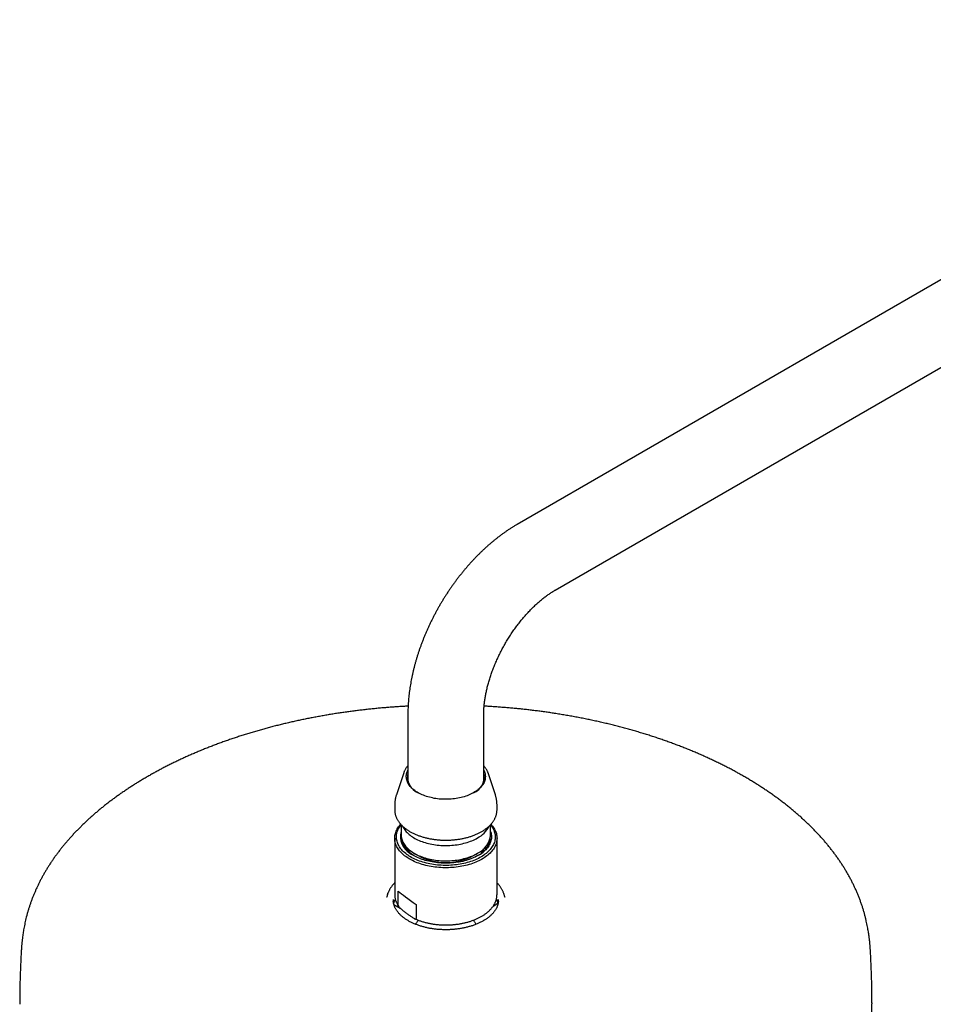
# Model space of a CAD drawing. Header units: millimetres. Extents: x 8 to 1577, y 12 to 2534.
# Tile 29 of 60: x 1059 to 1274, y 983 to 1214. Entities that reach past the tile are written whole.
import ezdxf

# ---------------------------------------------------------------- set-up
doc = ezdxf.new("R2010")
doc.units = ezdxf.units.MM

msp = doc.modelspace()

# ---------------------------------------------------------------- linework, layer by layer
at = {"color": 7, "linetype": 'Continuous', "lineweight": 30}
for p, q in [((1381.17, 1213.97), (1176.11, 1095.59)), ((1185.01, 1080.17), (1390.07, 1198.55)), ((1150.45, 1051.14), (1150.45, 1035.25)), ((1168.25, 1035.25), (1168.25, 1051.14)), ((1149.45, 1037.3), (1147.73, 1032.16)), ((1149.45, 1037.3), (1149.46, 1037.32)), ((1169.24, 1037.31), (1169.24, 1037.3)), ((1170.96, 1032.16), (1169.24, 1037.3)), ((1147.35, 1029.81), (1147.35, 1028.6)), ((1171.35, 1028.6), (1171.35, 1029.81)), ((1148.87, 1025.13), (1148.87, 1022.71)), ((1169.82, 1022.71), (1169.82, 1025.13)), ((1147.35, 1021.96), (1147.35, 1008.76)), ((1171.35, 1008.76), (1171.35, 1021.96)), ((1150.03, 1019.94), (1150.03, 1019.32)), ((1150.8, 1018.6), (1150.86, 1018.68)), ((1167.81, 1018.63), (1167.85, 1018.57)), ((1168.66, 1019.76), (1168.65, 1019.94)), ((1151.94, 1018.43), (1152.98, 1017.83)), ((1165.71, 1017.83), (1166.76, 1018.43)), ((1148.16, 1006.25), (1148.16, 1009.56)), ((1145.74, 1008.98), (1145.49, 1008.2)), ((1147.35, 1008.76), (1147.35, 1008.75)), ((1171.35, 1008.76), (1171.35, 1008.77)), ((1172.94, 1009), (1172.95, 1008.98)), ((1173.21, 1008.2), (1172.95, 1008.98)), ((1147.14, 1006.44), (1148.62, 1005.59)), ((1152.37, 1006.44), (1152.37, 1003.12)), ((1170.47, 1006.06), (1171.57, 1006.7))]:
    msp.add_line(p, q, dxfattribs=at)
at = {"color": 7, "linetype": 'Continuous', "lineweight": 30, "flags": 128}
for points in [[(1165.9, 1032.66), (1165.61, 1032.5), (1165.31, 1032.34), (1165, 1032.2), (1164.68, 1032.06), (1164.34, 1031.93), (1164, 1031.81), (1163.65, 1031.7), (1163.29, 1031.59), (1162.92, 1031.5), (1162.54, 1031.42), (1162.16, 1031.34), (1161.78, 1031.27), (1161.39, 1031.22), (1161, 1031.17), (1160.6, 1031.14), (1160.2, 1031.11), (1159.8, 1031.09), (1159.4, 1031.09), (1158.99, 1031.09), (1158.59, 1031.11), (1158.19, 1031.13), (1157.8, 1031.16), (1157.4, 1031.21), (1157.01, 1031.26), (1156.62, 1031.32), (1156.24, 1031.4), (1155.87, 1031.48), (1155.5, 1031.57), (1155.14, 1031.67), (1154.78, 1031.78), (1154.44, 1031.9), (1154.1, 1032.03), (1153.77, 1032.16), (1153.46, 1032.31), (1153.15, 1032.46), (1152.86, 1032.61), (1152.58, 1032.78), (1152.31, 1032.95), (1152.05, 1033.13), (1151.81, 1033.32), (1151.59, 1033.51), (1151.37, 1033.71), (1151.18, 1033.91), (1150.99, 1034.11), (1150.83, 1034.33), (1150.68, 1034.54), (1150.54, 1034.76), (1150.42, 1034.98), (1150.32, 1035.21), (1150.24, 1035.43), (1150.17, 1035.66), (1150.12, 1035.89), (1150.09, 1036.12), (1150.07, 1036.35), (1150.07, 1036.59), (1150.09, 1036.82), (1150.13, 1037.05), (1150.19, 1037.28), (1150.26, 1037.51), (1150.35, 1037.73), (1150.45, 1037.95)], [(1168.25, 1037.95), (1168.32, 1037.79), (1168.42, 1037.56), (1168.49, 1037.34), (1168.55, 1037.11), (1168.59, 1036.88), (1168.61, 1036.64), (1168.62, 1036.41), (1168.61, 1036.18), (1168.58, 1035.95), (1168.54, 1035.72), (1168.47, 1035.49), (1168.39, 1035.26), (1168.3, 1035.04), (1168.18, 1034.81), (1168.05, 1034.6), (1167.91, 1034.38), (1167.74, 1034.17), (1167.56, 1033.96), (1167.37, 1033.76), (1167.16, 1033.56), (1166.94, 1033.37), (1166.7, 1033.18), (1166.45, 1033), (1166.18, 1032.82), (1165.9, 1032.66)], [(1147.35, 1028.6), (1147.35, 1028.5), (1147.35, 1028.4)], [(1171.34, 1028.4), (1171.35, 1028.57), (1171.35, 1028.6)], [(1166.71, 1016.49), (1166.35, 1016.33), (1165.97, 1016.18), (1165.59, 1016.04), (1165.19, 1015.91), (1164.79, 1015.78), (1164.38, 1015.67), (1163.96, 1015.56), (1163.53, 1015.46), (1163.1, 1015.38), (1162.67, 1015.3), (1162.23, 1015.23), (1161.78, 1015.17), (1161.33, 1015.12), (1160.88, 1015.08), (1160.42, 1015.06), (1159.97, 1015.04), (1159.51, 1015.03), (1159.05, 1015.03), (1158.6, 1015.04), (1158.14, 1015.06), (1157.69, 1015.09), (1157.24, 1015.14), (1156.79, 1015.19), (1156.35, 1015.25), (1155.91, 1015.32), (1155.47, 1015.4), (1155.04, 1015.49), (1154.62, 1015.59), (1154.2, 1015.7), (1153.79, 1015.81), (1153.39, 1015.94), (1153, 1016.08), (1152.62, 1016.22), (1152.24, 1016.37), (1151.88, 1016.53), (1151.53, 1016.7), (1151.19, 1016.88), (1150.86, 1017.06), (1150.54, 1017.25), (1150.24, 1017.45), (1149.95, 1017.65), (1149.67, 1017.86), (1149.41, 1018.07), (1149.16, 1018.3), (1148.92, 1018.52), (1148.7, 1018.75), (1148.5, 1018.99), (1148.31, 1019.23), (1148.14, 1019.48), (1147.99, 1019.72), (1147.85, 1019.98), (1147.72, 1020.23), (1147.62, 1020.49), (1147.53, 1020.74), (1147.46, 1021.01), (1147.41, 1021.27), (1147.37, 1021.53), (1147.35, 1021.79), (1147.35, 1022.06), (1147.36, 1022.32), (1147.4, 1022.58), (1147.45, 1022.85), (1147.51, 1023.11), (1147.6, 1023.37), (1147.7, 1023.62), (1147.82, 1023.88), (1147.95, 1024.13), (1148.11, 1024.38), (1148.27, 1024.62), (1148.46, 1024.87), (1148.66, 1025.1), (1148.77, 1025.23)], [(1169.84, 1025.14), (1169.9, 1025.06), (1170.08, 1024.83), (1170.24, 1024.58), (1170.39, 1024.34), (1170.52, 1024.09), (1170.63, 1023.84), (1170.72, 1023.58), (1170.8, 1023.33), (1170.87, 1023.07), (1170.91, 1022.81), (1170.94, 1022.55), (1170.95, 1022.29), (1170.94, 1022.03), (1170.91, 1021.77), (1170.87, 1021.52), (1170.81, 1021.26), (1170.73, 1021), (1170.64, 1020.75), (1170.53, 1020.5), (1170.4, 1020.25), (1170.25, 1020), (1170.09, 1019.76), (1169.92, 1019.52), (1169.72, 1019.29), (1169.51, 1019.06), (1169.29, 1018.83), (1169.05, 1018.61), (1168.8, 1018.4), (1168.53, 1018.19), (1168.25, 1017.99), (1167.95, 1017.79), (1167.64, 1017.6), (1167.32, 1017.42), (1166.99, 1017.24), (1166.65, 1017.08), (1166.29, 1016.92), (1165.92, 1016.77), (1165.55, 1016.62), (1165.16, 1016.49), (1164.77, 1016.36), (1164.37, 1016.25), (1163.96, 1016.14), (1163.54, 1016.04), (1163.12, 1015.95), (1162.69, 1015.87), (1162.26, 1015.8), (1161.82, 1015.74), (1161.38, 1015.69), (1160.94, 1015.65), (1160.49, 1015.62), (1160.04, 1015.6), (1159.59, 1015.59), (1159.14, 1015.59), (1158.69, 1015.6), (1158.24, 1015.62), (1157.8, 1015.65), (1157.35, 1015.68), (1156.91, 1015.73), (1156.47, 1015.79), (1156.04, 1015.86), (1155.61, 1015.94), (1155.19, 1016.03), (1154.77, 1016.13), (1154.36, 1016.24), (1153.96, 1016.35), (1153.56, 1016.48), (1153.18, 1016.61), (1152.8, 1016.75), (1152.44, 1016.9), (1152.08, 1017.06), (1151.73, 1017.23), (1151.4, 1017.4), (1151.08, 1017.58), (1150.77, 1017.77), (1150.47, 1017.97), (1150.19, 1018.17), (1149.92, 1018.38), (1149.67, 1018.59), (1149.43, 1018.81), (1149.2, 1019.04), (1148.99, 1019.27), (1148.79, 1019.5), (1148.62, 1019.74), (1148.45, 1019.98), (1148.31, 1020.23), (1148.18, 1020.47), (1148.06, 1020.73), (1147.97, 1020.98), (1147.89, 1021.24), (1147.83, 1021.49), (1147.78, 1021.75), (1147.76, 1022.01), (1147.75, 1022.27), (1147.75, 1022.53), (1147.78, 1022.79), (1147.82, 1023.05), (1147.88, 1023.3), (1147.96, 1023.56), (1148.05, 1023.81), (1148.17, 1024.07), (1148.29, 1024.31), (1148.44, 1024.56), (1148.6, 1024.8), (1148.78, 1025.04), (1148.86, 1025.14)], [(1149.2, 1024.79), (1149.26, 1024.65), (1149.39, 1024.41), (1149.53, 1024.18), (1149.69, 1023.95), (1149.86, 1023.73), (1150.05, 1023.5), (1150.25, 1023.29), (1150.47, 1023.08), (1150.71, 1022.87), (1150.96, 1022.67), (1151.22, 1022.47), (1151.5, 1022.29), (1151.79, 1022.11), (1152.09, 1021.93), (1152.4, 1021.76), (1152.73, 1021.6), (1153.07, 1021.45), (1153.41, 1021.31), (1153.77, 1021.17), (1154.14, 1021.05), (1154.51, 1020.93), (1154.9, 1020.82), (1155.29, 1020.72), (1155.68, 1020.63), (1156.09, 1020.55), (1156.5, 1020.47), (1156.91, 1020.41), (1157.33, 1020.36), (1157.75, 1020.32), (1158.17, 1020.28), (1158.6, 1020.26), (1159.03, 1020.25), (1159.45, 1020.25), (1159.88, 1020.25), (1160.31, 1020.27), (1160.73, 1020.3), (1161.15, 1020.34), (1161.57, 1020.38), (1161.99, 1020.44), (1162.4, 1020.51), (1162.81, 1020.59), (1163.21, 1020.67), (1163.6, 1020.77), (1163.99, 1020.87), (1164.37, 1020.99), (1164.74, 1021.11), (1165.1, 1021.24), (1165.45, 1021.38), (1165.8, 1021.53), (1166.13, 1021.68), (1166.45, 1021.85), (1166.76, 1022.02)], [(1169.82, 1023.53), (1169.88, 1023.37), (1169.95, 1023.13), (1170, 1022.88), (1170.03, 1022.63), (1170.04, 1022.38), (1170.04, 1022.14), (1170.02, 1021.89), (1169.99, 1021.64), (1169.94, 1021.39), (1169.86, 1021.15), (1169.78, 1020.9), (1169.67, 1020.66), (1169.55, 1020.42), (1169.41, 1020.19), (1169.26, 1019.96), (1169.09, 1019.73), (1168.9, 1019.5), (1168.7, 1019.28), (1168.48, 1019.07), (1168.25, 1018.86), (1168.01, 1018.65), (1167.75, 1018.46), (1167.47, 1018.26), (1167.19, 1018.08), (1166.89, 1017.9), (1166.57, 1017.73), (1166.25, 1017.56), (1165.92, 1017.41), (1165.57, 1017.26), (1165.22, 1017.12), (1164.85, 1016.98), (1164.48, 1016.86), (1164.09, 1016.75), (1163.7, 1016.64), (1163.31, 1016.54), (1162.9, 1016.46), (1162.49, 1016.38), (1162.08, 1016.31), (1161.66, 1016.25), (1161.24, 1016.2), (1160.81, 1016.16), (1160.39, 1016.13), (1159.96, 1016.11), (1159.53, 1016.11), (1159.09, 1016.11), (1158.66, 1016.12), (1158.23, 1016.14), (1157.81, 1016.17), (1157.38, 1016.21), (1156.96, 1016.26), (1156.54, 1016.32), (1156.13, 1016.39), (1155.72, 1016.47), (1155.32, 1016.56), (1154.92, 1016.66), (1154.53, 1016.77), (1154.15, 1016.88), (1153.78, 1017.01), (1153.42, 1017.14), (1153.06, 1017.28), (1152.72, 1017.43), (1152.39, 1017.59), (1152.06, 1017.76), (1151.75, 1017.93), (1151.46, 1018.11), (1151.17, 1018.3), (1150.9, 1018.49)], [(1169.92, 1025.23), (1170.09, 1025.04), (1170.29, 1024.8), (1170.47, 1024.56), (1170.63, 1024.31), (1170.78, 1024.06), (1170.91, 1023.81), (1171.02, 1023.55), (1171.12, 1023.3), (1171.2, 1023.04), (1171.26, 1022.77), (1171.31, 1022.51), (1171.34, 1022.25), (1171.35, 1021.98), (1171.34, 1021.72), (1171.32, 1021.46), (1171.27, 1021.19), (1171.22, 1020.93), (1171.14, 1020.67), (1171.05, 1020.41), (1170.94, 1020.16), (1170.81, 1019.91), (1170.67, 1019.65), (1170.51, 1019.41), (1170.33, 1019.16), (1170.14, 1018.93), (1169.93, 1018.69), (1169.71, 1018.46), (1169.47, 1018.23), (1169.22, 1018.01), (1168.95, 1017.8), (1168.67, 1017.59), (1168.37, 1017.39), (1168.07, 1017.2), (1167.75, 1017.01), (1167.41, 1016.83), (1167.07, 1016.65), (1166.71, 1016.49)], [(1148.87, 1022.71), (1148.87, 1022.52), (1148.9, 1022.27), (1148.93, 1022.03), (1148.99, 1021.78), (1149.07, 1021.54), (1149.16, 1021.3), (1149.26, 1021.06), (1149.39, 1020.82), (1149.53, 1020.59), (1149.69, 1020.36), (1149.86, 1020.14), (1150.05, 1019.92), (1150.25, 1019.7), (1150.47, 1019.49), (1150.71, 1019.28), (1150.96, 1019.08), (1151.22, 1018.89), (1151.5, 1018.7), (1151.79, 1018.52), (1152.09, 1018.34), (1152.4, 1018.17), (1152.73, 1018.02), (1153.07, 1017.86), (1153.41, 1017.72), (1153.77, 1017.58), (1154.14, 1017.46), (1154.51, 1017.34), (1154.9, 1017.23), (1155.29, 1017.13), (1155.68, 1017.04), (1156.09, 1016.96), (1156.5, 1016.88), (1156.91, 1016.82), (1157.33, 1016.77), (1157.75, 1016.73), (1158.17, 1016.69), (1158.6, 1016.67), (1159.03, 1016.66), (1159.45, 1016.66), (1159.88, 1016.66), (1160.31, 1016.68), (1160.73, 1016.71), (1161.15, 1016.75), (1161.57, 1016.8), (1161.99, 1016.85), (1162.4, 1016.92), (1162.81, 1017), (1163.21, 1017.08), (1163.6, 1017.18), (1163.99, 1017.28), (1164.37, 1017.4), (1164.74, 1017.52), (1165.1, 1017.65), (1165.45, 1017.79), (1165.8, 1017.94), (1166.13, 1018.09), (1166.45, 1018.26), (1166.76, 1018.43)], [(1169.81, 1021.58), (1169.78, 1021.71), (1169.74, 1021.92)], [(1145.69, 1008.8), (1145.77, 1009.06), (1145.82, 1009.2)], [(1059.35, 983.36), (1059.35, 983.29), (1059.35, 983.01)], [(1259.34, 983.03), (1259.35, 983.29), (1259.35, 983.36)]]:
    msp.add_lwpolyline(points, dxfattribs=at)
at = {"color": 7, "linetype": 'Continuous', "lineweight": 30}
for centre, radius, start, end in [((1154.43, 1036.39), 4.09, 167.1091, 247.3546), ((1164.33, 1036.36), 4.03, 291.9557, 13.5806), ((1153.12, 1022.31), 4.42, 163.9789, 239.8924), ((1163.85, 1027.63), 6.32, 297.3699, 333.3269), ((1153.9, 1022.47), 5.03, 179.1151, 245.9109), ((1152.49, 1021.03), 3.64, 165.7514, 171.2249), ((1164.61, 1023.21), 5.24, 294.1604, 354.5195), ((1164.82, 1022.45), 5, 293.8302, 1.1437), ((1159.35, 1030.1), 13.83, 242.5968, 297.3978), ((1151.12, 1007.46), 4.12, 178.3595, 184.2477), ((1151.55, 1005.8), 4.53, 154.6153, 169.8978), ((1167.13, 1005.8), 4.54, 9.9857, 25.3915), ((1167.57, 1007.46), 4.12, 355.7425, 1.6593)]:
    msp.add_arc(centre, radius, start, end, dxfattribs=at)
msp.add_ellipse((1159.35, 1002.68), major_axis=(11.99, -7.76), ratio=0.053572, start_param=3.547703, end_param=4.127077, dxfattribs=at)
for points, knots in [([(1176.11, 1095.59), (1176, 1095.52), (1175.69, 1095.34), (1175.17, 1095.03), (1174.57, 1094.66), (1173.98, 1094.27), (1173.39, 1093.86), (1172.8, 1093.45), (1172.21, 1093.02), (1171.64, 1092.58), (1171.06, 1092.13), (1170.49, 1091.67), (1169.93, 1091.2), (1169.37, 1090.72), (1168.81, 1090.22), (1168.26, 1089.72), (1167.72, 1089.2), (1167.18, 1088.68), (1166.65, 1088.15), (1166.12, 1087.6), (1165.6, 1087.05), (1165.09, 1086.49), (1164.58, 1085.92), (1164.08, 1085.34), (1163.59, 1084.76), (1163.1, 1084.17), (1162.63, 1083.56), (1162.15, 1082.96), (1161.69, 1082.34), (1161.23, 1081.72), (1160.78, 1081.09), (1160.34, 1080.45), (1159.9, 1079.81), (1159.48, 1079.16), (1159.06, 1078.5), (1158.65, 1077.84), (1158.25, 1077.18), (1157.85, 1076.51), (1157.47, 1075.83), (1157.09, 1075.15), (1156.73, 1074.46), (1156.37, 1073.77), (1156.02, 1073.08), (1155.68, 1072.38), (1155.35, 1071.68), (1155.03, 1070.98), (1154.72, 1070.27), (1154.42, 1069.56), (1154.13, 1068.85), (1153.84, 1068.13), (1153.57, 1067.41), (1153.31, 1066.69), (1153.06, 1065.97), (1152.82, 1065.25), (1152.59, 1064.52), (1152.37, 1063.8), (1152.17, 1063.07), (1151.97, 1062.34), (1151.78, 1061.62), (1151.61, 1060.89), (1151.45, 1060.16), (1151.3, 1059.43), (1151.16, 1058.7), (1151.03, 1057.98), (1150.92, 1057.25), (1150.81, 1056.53), (1150.72, 1055.81), (1150.65, 1055.09), (1150.58, 1054.37), (1150.53, 1053.65), (1150.49, 1052.94), (1150.46, 1052.23), (1150.45, 1051.63), (1150.45, 1051.27), (1150.45, 1051.14)], [0, 0, 0, 0, 0.007841, 0.022057, 0.036269, 0.050483, 0.064696, 0.078905, 0.093107, 0.1073, 0.121483, 0.135655, 0.149815, 0.163961, 0.178093, 0.19221, 0.206314, 0.220402, 0.234476, 0.248536, 0.262582, 0.276615, 0.290634, 0.304641, 0.318637, 0.332621, 0.346595, 0.360559, 0.374514, 0.388461, 0.402401, 0.416335, 0.430263, 0.444187, 0.458107, 0.472024, 0.48594, 0.499854, 0.513768, 0.527684, 0.5416, 0.555519, 0.569442, 0.583369, 0.597301, 0.611239, 0.625184, 0.639137, 0.653099, 0.66707, 0.681052, 0.695046, 0.709051, 0.723069, 0.737101, 0.751147, 0.765208, 0.779285, 0.793377, 0.807486, 0.821611, 0.835753, 0.849911, 0.864086, 0.878278, 0.892485, 0.906707, 0.920943, 0.935192, 0.949452, 0.963721, 0.977997, 0.992278, 1, 1, 1, 1]), ([(1168.25, 1051.14), (1168.25, 1051.21), (1168.25, 1051.4), (1168.25, 1051.73), (1168.27, 1052.14), (1168.29, 1052.55), (1168.33, 1052.97), (1168.37, 1053.4), (1168.42, 1053.84), (1168.47, 1054.29), (1168.54, 1054.74), (1168.62, 1055.21), (1168.7, 1055.68), (1168.8, 1056.15), (1168.9, 1056.64), (1169.01, 1057.12), (1169.13, 1057.62), (1169.27, 1058.12), (1169.41, 1058.62), (1169.56, 1059.13), (1169.72, 1059.64), (1169.88, 1060.15), (1170.06, 1060.67), (1170.25, 1061.19), (1170.44, 1061.71), (1170.65, 1062.23), (1170.86, 1062.75), (1171.08, 1063.27), (1171.32, 1063.79), (1171.55, 1064.31), (1171.8, 1064.83), (1172.06, 1065.35), (1172.32, 1065.87), (1172.59, 1066.38), (1172.87, 1066.89), (1173.15, 1067.4), (1173.44, 1067.9), (1173.74, 1068.4), (1174.05, 1068.9), (1174.36, 1069.39), (1174.68, 1069.87), (1175, 1070.35), (1175.33, 1070.83), (1175.66, 1071.29), (1176, 1071.75), (1176.34, 1072.2), (1176.69, 1072.65), (1177.04, 1073.09), (1177.39, 1073.51), (1177.75, 1073.93), (1178.11, 1074.34), (1178.47, 1074.74), (1178.83, 1075.14), (1179.2, 1075.52), (1179.56, 1075.89), (1179.93, 1076.25), (1180.3, 1076.6), (1180.67, 1076.94), (1181.03, 1077.27), (1181.4, 1077.59), (1181.76, 1077.9), (1182.13, 1078.19), (1182.49, 1078.48), (1182.85, 1078.75), (1183.2, 1079.01), (1183.56, 1079.25), (1183.91, 1079.49), (1184.25, 1079.71), (1184.59, 1079.93), (1184.84, 1080.08), (1184.98, 1080.16), (1185.01, 1080.17)], [0, 0, 0, 0, 0.00749, 0.02171, 0.03596, 0.050249, 0.064576, 0.078944, 0.093351, 0.107799, 0.122286, 0.136813, 0.151379, 0.165983, 0.180623, 0.1953, 0.210011, 0.224756, 0.239533, 0.25434, 0.269177, 0.28404, 0.29893, 0.313844, 0.328781, 0.343739, 0.358716, 0.37371, 0.388721, 0.403745, 0.418782, 0.433829, 0.448885, 0.463948, 0.479017, 0.494089, 0.509163, 0.524237, 0.539308, 0.554376, 0.569438, 0.584492, 0.599537, 0.614572, 0.629593, 0.6446, 0.65959, 0.674563, 0.689516, 0.704447, 0.719356, 0.73424, 0.749098, 0.763927, 0.778728, 0.793497, 0.808234, 0.822937, 0.837605, 0.852237, 0.866832, 0.881388, 0.895905, 0.910382, 0.924819, 0.939216, 0.953572, 0.967888, 0.982164, 0.996401, 1, 1, 1, 1]), ([(1150.49, 1052.95), (1150.2, 1052.93), (1149.55, 1052.9), (1148.52, 1052.84), (1147.41, 1052.76), (1146.28, 1052.68), (1145.15, 1052.59), (1144.02, 1052.49), (1142.88, 1052.38), (1141.74, 1052.27), (1140.6, 1052.14), (1139.45, 1052.01), (1138.3, 1051.87), (1137.16, 1051.72), (1136.01, 1051.57), (1134.86, 1051.4), (1133.72, 1051.23), (1132.57, 1051.05), (1131.43, 1050.86), (1130.29, 1050.66), (1129.15, 1050.45), (1128.01, 1050.24), (1126.88, 1050.01), (1125.75, 1049.78), (1124.63, 1049.54), (1123.5, 1049.3), (1122.39, 1049.04), (1121.27, 1048.78), (1120.16, 1048.51), (1119.06, 1048.23), (1117.96, 1047.94), (1116.87, 1047.64), (1115.78, 1047.34), (1114.7, 1047.03), (1113.62, 1046.71), (1112.55, 1046.38), (1111.49, 1046.05), (1110.43, 1045.7), (1109.38, 1045.35), (1108.34, 1045), (1107.3, 1044.63), (1106.27, 1044.26), (1105.25, 1043.88), (1104.24, 1043.49), (1103.23, 1043.1), (1102.23, 1042.7), (1101.24, 1042.29), (1100.26, 1041.87), (1099.29, 1041.45), (1098.33, 1041.02), (1097.37, 1040.58), (1096.43, 1040.14), (1095.49, 1039.69), (1094.56, 1039.23), (1093.64, 1038.76), (1092.74, 1038.29), (1091.84, 1037.81), (1090.95, 1037.33), (1090.07, 1036.84), (1089.2, 1036.34), (1088.35, 1035.84), (1087.5, 1035.33), (1086.66, 1034.82), (1085.84, 1034.29), (1085.02, 1033.77), (1084.22, 1033.23), (1083.43, 1032.69), (1082.65, 1032.15), (1081.88, 1031.6), (1081.12, 1031.04), (1080.37, 1030.48), (1079.64, 1029.92), (1078.92, 1029.34), (1078.21, 1028.77), (1077.51, 1028.18), (1076.82, 1027.6), (1076.15, 1027), (1075.49, 1026.41), (1074.84, 1025.8), (1074.2, 1025.2), (1073.58, 1024.59), (1072.97, 1023.97), (1072.37, 1023.35), (1071.79, 1022.72), (1071.21, 1022.09), (1070.66, 1021.46), (1070.11, 1020.82), (1069.58, 1020.18), (1069.06, 1019.54), (1068.56, 1018.89), (1068.07, 1018.23), (1067.59, 1017.58), (1067.12, 1016.91), (1066.67, 1016.25), (1066.24, 1015.58), (1065.82, 1014.91), (1065.41, 1014.24), (1065.01, 1013.56), (1064.63, 1012.88), (1064.27, 1012.19), (1063.91, 1011.51), (1063.58, 1010.81), (1063.25, 1010.12), (1062.94, 1009.43), (1062.65, 1008.73), (1062.37, 1008.03), (1062.1, 1007.33), (1061.85, 1006.62), (1061.61, 1005.92), (1061.39, 1005.21), (1061.18, 1004.51), (1060.99, 1003.81), (1060.82, 1003.12), (1060.66, 1002.44), (1060.52, 1001.78), (1060.39, 1001.14), (1060.28, 1000.53), (1060.18, 999.95), (1060.1, 999.4), (1060.03, 998.89), (1059.97, 998.41), (1059.92, 997.97), (1059.88, 997.56), (1059.84, 997.17), (1059.81, 996.81), (1059.78, 996.46), (1059.76, 996.14), (1059.74, 995.84), (1059.73, 995.63), (1059.72, 995.53), (1059.72, 995.52)], [0, 0, 0, 0, 0.006026, 0.013756, 0.021566, 0.029445, 0.037382, 0.045369, 0.0534, 0.061469, 0.069572, 0.077706, 0.085866, 0.094051, 0.102258, 0.110484, 0.118728, 0.126989, 0.135265, 0.143555, 0.151858, 0.160173, 0.168498, 0.176833, 0.185178, 0.193532, 0.201894, 0.210263, 0.21864, 0.227023, 0.235413, 0.243808, 0.252209, 0.260615, 0.269025, 0.277441, 0.28586, 0.294284, 0.302712, 0.311143, 0.319577, 0.328015, 0.336456, 0.344899, 0.353345, 0.361794, 0.370245, 0.378698, 0.387153, 0.39561, 0.404069, 0.41253, 0.420992, 0.429455, 0.43792, 0.446386, 0.454854, 0.463322, 0.471791, 0.480261, 0.488731, 0.497203, 0.505674, 0.514147, 0.522619, 0.531092, 0.539565, 0.548038, 0.556511, 0.564983, 0.573456, 0.581928, 0.5904, 0.598871, 0.607341, 0.615811, 0.62428, 0.632748, 0.641215, 0.64968, 0.658145, 0.666607, 0.675069, 0.683528, 0.691985, 0.70044, 0.708893, 0.717344, 0.725791, 0.734236, 0.742677, 0.751115, 0.759549, 0.767978, 0.776403, 0.784822, 0.793236, 0.801643, 0.810043, 0.818434, 0.826816, 0.835186, 0.843543, 0.851884, 0.860205, 0.868503, 0.876771, 0.885001, 0.893181, 0.901297, 0.909326, 0.917239, 0.924996, 0.932545, 0.939823, 0.94676, 0.953291, 0.959366, 0.964959, 0.97007, 0.974721, 0.978945, 0.982782, 0.986276, 0.989467, 0.992394, 0.995093, 0.997595, 0.999737, 1, 1, 1, 1]), ([(1258.97, 995.52), (1258.97, 995.61), (1258.96, 995.8), (1258.94, 996.08), (1258.92, 996.38), (1258.89, 996.7), (1258.86, 997.03), (1258.83, 997.38), (1258.8, 997.75), (1258.75, 998.15), (1258.7, 998.57), (1258.64, 999.03), (1258.58, 999.52), (1258.5, 1000.04), (1258.4, 1000.61), (1258.29, 1001.22), (1258.16, 1001.87), (1258.01, 1002.55), (1257.84, 1003.27), (1257.65, 1004.01), (1257.44, 1004.76), (1257.2, 1005.53), (1256.95, 1006.3), (1256.68, 1007.08), (1256.4, 1007.85), (1256.09, 1008.62), (1255.77, 1009.38), (1255.43, 1010.14), (1255.08, 1010.89), (1254.71, 1011.64), (1254.33, 1012.39), (1253.93, 1013.12), (1253.51, 1013.86), (1253.08, 1014.58), (1252.63, 1015.31), (1252.17, 1016.02), (1251.69, 1016.74), (1251.2, 1017.44), (1250.69, 1018.15), (1250.17, 1018.84), (1249.63, 1019.53), (1249.08, 1020.22), (1248.52, 1020.9), (1247.94, 1021.58), (1247.34, 1022.25), (1246.73, 1022.91), (1246.11, 1023.57), (1245.48, 1024.22), (1244.82, 1024.87), (1244.16, 1025.52), (1243.48, 1026.15), (1242.79, 1026.79), (1242.08, 1027.41), (1241.37, 1028.03), (1240.63, 1028.65), (1239.89, 1029.26), (1239.13, 1029.86), (1238.36, 1030.45), (1237.57, 1031.04), (1236.78, 1031.63), (1235.97, 1032.21), (1235.15, 1032.78), (1234.31, 1033.34), (1233.46, 1033.9), (1232.61, 1034.45), (1231.73, 1035), (1230.85, 1035.54), (1229.96, 1036.07), (1229.05, 1036.6), (1228.13, 1037.11), (1227.21, 1037.62), (1226.27, 1038.13), (1225.32, 1038.63), (1224.35, 1039.12), (1223.38, 1039.6), (1222.4, 1040.07), (1221.4, 1040.54), (1220.4, 1041), (1219.39, 1041.46), (1218.36, 1041.9), (1217.33, 1042.34), (1216.28, 1042.77), (1215.23, 1043.19), (1214.17, 1043.6), (1213.09, 1044.01), (1212.01, 1044.41), (1210.92, 1044.8), (1209.82, 1045.18), (1208.71, 1045.56), (1207.59, 1045.92), (1206.47, 1046.28), (1205.33, 1046.63), (1204.19, 1046.97), (1203.04, 1047.3), (1201.88, 1047.63), (1200.71, 1047.94), (1199.54, 1048.25), (1198.36, 1048.55), (1197.17, 1048.84), (1195.97, 1049.12), (1194.76, 1049.39), (1193.55, 1049.65), (1192.33, 1049.91), (1191.11, 1050.15), (1189.87, 1050.39), (1188.63, 1050.62), (1187.38, 1050.84), (1186.12, 1051.05), (1184.91, 1051.24), (1183.72, 1051.42), (1182.58, 1051.58), (1181.44, 1051.74), (1180.29, 1051.88), (1179.14, 1052.02), (1177.99, 1052.16), (1176.83, 1052.28), (1175.68, 1052.4), (1174.52, 1052.5), (1173.36, 1052.6), (1172.2, 1052.69), (1171.04, 1052.78), (1169.88, 1052.85), (1168.98, 1052.91), (1168.46, 1052.93), (1168.32, 1052.94)], [0, 0, 0, 0, 0.002154, 0.004478, 0.006961, 0.00963, 0.012512, 0.015639, 0.019046, 0.022769, 0.026849, 0.031329, 0.036254, 0.041665, 0.047599, 0.054078, 0.061101, 0.068635, 0.076622, 0.084975, 0.093605, 0.102429, 0.111381, 0.120411, 0.129487, 0.138586, 0.147694, 0.156803, 0.165908, 0.175005, 0.184093, 0.19317, 0.202237, 0.211293, 0.220338, 0.229373, 0.238399, 0.247416, 0.256423, 0.265423, 0.274415, 0.2834, 0.292378, 0.30135, 0.310316, 0.319276, 0.328232, 0.337182, 0.346128, 0.355069, 0.364007, 0.372941, 0.381871, 0.390799, 0.399723, 0.408644, 0.417564, 0.42648, 0.435395, 0.444308, 0.453219, 0.462128, 0.471036, 0.479943, 0.488849, 0.497754, 0.506658, 0.515561, 0.524465, 0.533368, 0.542271, 0.551174, 0.560077, 0.568981, 0.577885, 0.58679, 0.595696, 0.604604, 0.613512, 0.622422, 0.631334, 0.640247, 0.649163, 0.65808, 0.667001, 0.675924, 0.68485, 0.69378, 0.702713, 0.71165, 0.720591, 0.729536, 0.738487, 0.747443, 0.756405, 0.765373, 0.774347, 0.783329, 0.792319, 0.801317, 0.810325, 0.819343, 0.828372, 0.837413, 0.846467, 0.855536, 0.864622, 0.873725, 0.882847, 0.89104, 0.899232, 0.907422, 0.91561, 0.923796, 0.931978, 0.940157, 0.948332, 0.956502, 0.964665, 0.972821, 0.980967, 0.989099, 0.997214, 1, 1, 1, 1]), ([(1150.45, 1038.96), (1150.43, 1038.94), (1150.35, 1038.86), (1150.22, 1038.7), (1150.06, 1038.48), (1149.91, 1038.26), (1149.77, 1038.03), (1149.65, 1037.8), (1149.55, 1037.57), (1149.48, 1037.41), (1149.46, 1037.33), (1149.46, 1037.32)], [0, 0, 0, 0, 0.031977, 0.170576, 0.308863, 0.446774, 0.584247, 0.72123, 0.857686, 0.993595, 1, 1, 1, 1]), ([(1169.24, 1037.31), (1169.23, 1037.34), (1169.19, 1037.45), (1169.12, 1037.63), (1169.01, 1037.86), (1168.89, 1038.09), (1168.75, 1038.31), (1168.6, 1038.53), (1168.43, 1038.74), (1168.31, 1038.89), (1168.25, 1038.96), (1168.25, 1038.96)], [0, 0, 0, 0, 0.049736, 0.1834953, 0.3177451, 0.452513, 0.5878015, 0.7235913, 0.8598456, 0.9965146, 1, 1, 1, 1]), ([(1147.73, 1032.16), (1147.72, 1032.11), (1147.66, 1031.95), (1147.58, 1031.67), (1147.5, 1031.33), (1147.44, 1031), (1147.39, 1030.66), (1147.36, 1030.32), (1147.35, 1030.04), (1147.35, 1029.87), (1147.35, 1029.81)], [0, 0, 0, 0, 0.070332, 0.215313, 0.359376, 0.502642, 0.645226, 0.787243, 0.928808, 1, 1, 1, 1]), ([(1171.35, 1029.81), (1171.35, 1029.83), (1171.35, 1029.96), (1171.34, 1030.2), (1171.31, 1030.54), (1171.27, 1030.87), (1171.22, 1031.2), (1171.14, 1031.53), (1171.06, 1031.85), (1170.99, 1032.06), (1170.96, 1032.16)], [0, 0, 0, 0, 0.021604, 0.162588, 0.303393, 0.44412, 0.584886, 0.725805, 0.866996, 1, 1, 1, 1]), ([(1147.35, 1028.39), (1147.36, 1028.32), (1147.37, 1028.16), (1147.4, 1027.92), (1147.45, 1027.67), (1147.51, 1027.41), (1147.59, 1027.16), (1147.69, 1026.91), (1147.8, 1026.66), (1147.92, 1026.41), (1148.06, 1026.17), (1148.22, 1025.93), (1148.39, 1025.69), (1148.57, 1025.46), (1148.77, 1025.23), (1148.99, 1025), (1149.21, 1024.78), (1149.45, 1024.57), (1149.71, 1024.36), (1149.97, 1024.15), (1150.25, 1023.96), (1150.54, 1023.76), (1150.84, 1023.58), (1151.15, 1023.4), (1151.48, 1023.23), (1151.81, 1023.07), (1152.15, 1022.91), (1152.5, 1022.76), (1152.86, 1022.62), (1153.23, 1022.49), (1153.61, 1022.36), (1153.99, 1022.24), (1154.39, 1022.13), (1154.78, 1022.03), (1155.19, 1021.94), (1155.59, 1021.86), (1156.01, 1021.78), (1156.43, 1021.72), (1156.85, 1021.66), (1157.27, 1021.61), (1157.7, 1021.57), (1158.13, 1021.54), (1158.56, 1021.52), (1158.99, 1021.51), (1159.42, 1021.5), (1159.85, 1021.51), (1160.29, 1021.53), (1160.72, 1021.55), (1161.14, 1021.58), (1161.57, 1021.63), (1161.99, 1021.68), (1162.41, 1021.74), (1162.83, 1021.81), (1163.24, 1021.89), (1163.65, 1021.97), (1164.05, 1022.07), (1164.45, 1022.17), (1164.83, 1022.28), (1165.22, 1022.4), (1165.59, 1022.53), (1165.96, 1022.67), (1166.31, 1022.81), (1166.66, 1022.96), (1167, 1023.12), (1167.33, 1023.29), (1167.65, 1023.46), (1167.96, 1023.64), (1168.26, 1023.83), (1168.54, 1024.03), (1168.82, 1024.23), (1169.08, 1024.43), (1169.33, 1024.64), (1169.56, 1024.86), (1169.79, 1025.08), (1170, 1025.31), (1170.19, 1025.54), (1170.37, 1025.78), (1170.54, 1026.02), (1170.69, 1026.26), (1170.82, 1026.51), (1170.94, 1026.76), (1171.05, 1027.01), (1171.14, 1027.27), (1171.21, 1027.52), (1171.27, 1027.78), (1171.31, 1028.03), (1171.33, 1028.24), (1171.34, 1028.36), (1171.34, 1028.39)], [0, 0, 0, 0, 0.009222, 0.020647, 0.032083, 0.043537, 0.055015, 0.066522, 0.078063, 0.089638, 0.101249, 0.112895, 0.124573, 0.136281, 0.148015, 0.159773, 0.171549, 0.183341, 0.195145, 0.206958, 0.218777, 0.2306, 0.242425, 0.254251, 0.266075, 0.277898, 0.289718, 0.301535, 0.313349, 0.325159, 0.336966, 0.348769, 0.360569, 0.372366, 0.384159, 0.39595, 0.407738, 0.419524, 0.431308, 0.44309, 0.45487, 0.466649, 0.478428, 0.490206, 0.501983, 0.513761, 0.525538, 0.537317, 0.549096, 0.560876, 0.572657, 0.584441, 0.596226, 0.608014, 0.619804, 0.631598, 0.643394, 0.655194, 0.666997, 0.678805, 0.690616, 0.702431, 0.714251, 0.726074, 0.737901, 0.749732, 0.761565, 0.773401, 0.785238, 0.797075, 0.80891, 0.82074, 0.832564, 0.844378, 0.856179, 0.867964, 0.879728, 0.891468, 0.90318, 0.91486, 0.926506, 0.938115, 0.949688, 0.961225, 0.972729, 0.984203, 0.995654, 1, 1, 1, 1]), ([(1169.45, 1020.48), (1169.45, 1020.48), (1169.47, 1020.6), (1169.47, 1020.82), (1169.46, 1021.03), (1169.45, 1021.13)], [0, 0, 0, 0, 0.023252, 0.52217, 1, 1, 1, 1]), ([(1149.74, 1020.3), (1149.74, 1020.25), (1149.73, 1020.06), (1149.75, 1019.82), (1149.8, 1019.63), (1149.81, 1019.59)], [0, 0, 0, 0, 0.198944, 0.829271, 1, 1, 1, 1]), ([(1150.04, 1019.32), (1150.04, 1019.32), (1150.04, 1019.45), (1150.07, 1019.62), (1150.11, 1019.8), (1150.12, 1019.84)], [0, 0, 0, 0, 0.020989, 0.715437, 1, 1, 1, 1]), ([(1150.28, 1019.07), (1150.34, 1019.2), (1150.4, 1019.34), (1150.49, 1019.48), (1150.49, 1019.48)], [0, 0, 0, 0, 0.959165, 1, 1, 1, 1]), ([(1150.31, 1019.04), (1150.32, 1019.08), (1150.38, 1019.22), (1150.45, 1019.34), (1150.51, 1019.44)], [0, 0, 0, 0, 0.285954, 1, 1, 1, 1]), ([(1150.58, 1019.24), (1150.56, 1019.21), (1150.5, 1019.11), (1150.45, 1019.01), (1150.41, 1018.94)], [0, 0, 0, 0, 0.253625, 1, 1, 1, 1]), ([(1150.5, 1019.48), (1150.5, 1019.46), (1150.53, 1019.37), (1150.59, 1019.21), (1150.68, 1019), (1150.79, 1018.79), (1150.9, 1018.59), (1150.99, 1018.48), (1151.02, 1018.43)], [0, 0, 0, 0, 0.044918, 0.245563, 0.44666, 0.648243, 0.850317, 1, 1, 1, 1]), ([(1150.83, 1018.58), (1150.84, 1018.59), (1150.86, 1018.61), (1150.87, 1018.63), (1150.88, 1018.64)], [0, 0, 0, 0, 0.498723, 1, 1, 1, 1]), ([(1167.68, 1018.43), (1167.7, 1018.47), (1167.78, 1018.58), (1167.89, 1018.76), (1168, 1018.97), (1168.1, 1019.19), (1168.16, 1019.35), (1168.19, 1019.45), (1168.2, 1019.47)], [0, 0, 0, 0, 0.1193744, 0.324093, 0.5283738, 0.7321711, 0.9354582, 1, 1, 1, 1]), ([(1168.06, 1019.12), (1168.1, 1019.06), (1168.15, 1018.98), (1168.19, 1018.9), (1168.21, 1018.87)], [0, 0, 0, 0, 0.680035, 1, 1, 1, 1]), ([(1168.08, 1019.16), (1168.11, 1019.1), (1168.17, 1019.02), (1168.21, 1018.93), (1168.23, 1018.89)], [0, 0, 0, 0, 0.607483, 1, 1, 1, 1]), ([(1168.32, 1018.98), (1168.29, 1019.06), (1168.24, 1019.18), (1168.17, 1019.29), (1168.14, 1019.32)], [0, 0, 0, 0, 0.674138, 1, 1, 1, 1]), ([(1168.43, 1019.7), (1168.45, 1019.64), (1168.51, 1019.48), (1168.55, 1019.32), (1168.57, 1019.22)], [0, 0, 0, 0, 0.3823586, 1, 1, 1, 1]), ([(1168.45, 1019.72), (1168.45, 1019.71), (1168.52, 1019.56), (1168.56, 1019.4), (1168.59, 1019.25), (1168.59, 1019.24)], [0, 0, 0, 0, 0.066079, 0.969378, 1, 1, 1, 1]), ([(1168.64, 1019.49), (1168.63, 1019.58), (1168.62, 1019.7), (1168.58, 1019.82), (1168.57, 1019.85)], [0, 0, 0, 0, 0.756254, 1, 1, 1, 1]), ([(1168.66, 1019.86), (1168.66, 1019.73), (1168.65, 1019.53), (1168.62, 1019.33), (1168.61, 1019.27)], [0, 0, 0, 0, 0.667528, 1, 1, 1, 1]), ([(1147.35, 1011.51), (1147.33, 1011.5), (1147.24, 1011.4), (1147.07, 1011.22), (1146.86, 1010.97), (1146.66, 1010.72), (1146.48, 1010.46), (1146.31, 1010.2), (1146.16, 1009.94), (1146.02, 1009.67), (1145.91, 1009.43), (1145.85, 1009.28), (1145.83, 1009.21)], [0, 0, 0, 0, 0.021311, 0.135088, 0.248707, 0.362132, 0.475328, 0.58826, 0.700898, 0.813214, 0.925189, 1, 1, 1, 1]), ([(1172.94, 1009), (1172.94, 1009.01), (1172.91, 1009.11), (1172.83, 1009.3), (1172.72, 1009.57), (1172.59, 1009.83), (1172.44, 1010.1), (1172.28, 1010.36), (1172.11, 1010.62), (1171.91, 1010.87), (1171.71, 1011.12), (1171.52, 1011.33), (1171.39, 1011.46), (1171.35, 1011.51)], [0, 0, 0, 0, 0.0084778, 0.1104204, 0.2126519, 0.3151903, 0.4180426, 0.5212048, 0.6246643, 0.7284007, 0.8323884, 0.9365985, 1, 1, 1, 1]), ([(1145.49, 1008.2), (1145.48, 1008.2), (1145.48, 1008.17), (1145.46, 1008.14), (1145.45, 1008.11), (1145.45, 1008.1), (1145.45, 1008.1), (1145.45, 1008.1)], [0, 0, 0, 0, 0.081824, 0.353289, 0.638336, 0.909297, 1, 1, 1, 1]), ([(1168.16, 1002.6), (1168.1, 1002.57), (1167.95, 1002.48), (1167.68, 1002.34), (1167.35, 1002.17), (1167.02, 1002.01), (1166.67, 1001.86), (1166.31, 1001.72), (1165.95, 1001.58), (1165.57, 1001.45), (1165.19, 1001.33), (1164.8, 1001.22), (1164.4, 1001.11), (1164, 1001.02), (1163.59, 1000.93), (1163.18, 1000.84), (1162.76, 1000.77), (1162.34, 1000.71), (1161.91, 1000.65), (1161.48, 1000.6), (1161.04, 1000.56), (1160.61, 1000.53), (1160.17, 1000.51), (1159.73, 1000.5), (1159.29, 1000.5), (1158.85, 1000.5), (1158.42, 1000.52), (1157.98, 1000.54), (1157.54, 1000.57), (1157.11, 1000.61), (1156.68, 1000.66), (1156.25, 1000.72), (1155.83, 1000.79), (1155.41, 1000.86), (1155, 1000.95), (1154.59, 1001.04), (1154.19, 1001.14), (1153.8, 1001.25), (1153.41, 1001.36), (1153.03, 1001.49), (1152.66, 1001.62), (1152.29, 1001.76), (1151.94, 1001.9), (1151.59, 1002.05), (1151.26, 1002.21), (1150.93, 1002.38), (1150.62, 1002.55), (1150.32, 1002.73), (1150.03, 1002.91), (1149.75, 1003.1), (1149.48, 1003.29), (1149.22, 1003.49), (1148.98, 1003.69), (1148.75, 1003.9), (1148.54, 1004.11), (1148.33, 1004.33), (1148.14, 1004.55), (1147.97, 1004.77), (1147.81, 1005), (1147.66, 1005.23), (1147.53, 1005.46), (1147.41, 1005.69), (1147.31, 1005.93), (1147.22, 1006.16), (1147.15, 1006.4), (1147.09, 1006.64), (1147.04, 1006.89), (1147.02, 1007.06), (1147.02, 1007.16), (1147.02, 1007.17)], [0, 0, 0, 0, 0.007952, 0.023105, 0.038261, 0.053421, 0.068585, 0.083753, 0.098925, 0.114102, 0.129283, 0.144469, 0.159659, 0.174852, 0.19005, 0.20525, 0.220454, 0.235661, 0.25087, 0.266082, 0.281295, 0.29651, 0.311726, 0.326943, 0.34216, 0.357378, 0.372595, 0.387812, 0.403027, 0.418241, 0.433454, 0.448664, 0.463872, 0.479077, 0.494279, 0.509478, 0.524673, 0.539864, 0.555051, 0.570233, 0.58541, 0.600583, 0.61575, 0.630913, 0.64607, 0.661223, 0.676372, 0.691516, 0.706658, 0.721797, 0.736936, 0.752076, 0.767217, 0.782364, 0.797519, 0.812685, 0.827867, 0.843069, 0.858298, 0.873558, 0.888856, 0.904198, 0.919591, 0.935037, 0.950542, 0.966105, 0.981723, 0.997391, 1, 1, 1, 1]), ([(1147.23, 1007.14), (1147.24, 1007.14), (1147.26, 1007.17), (1147.31, 1007.21), (1147.38, 1007.28), (1147.46, 1007.35), (1147.53, 1007.4), (1147.56, 1007.42)], [0, 0, 0, 0, 0.107445, 0.33758, 0.566268, 0.793902, 1, 1, 1, 1]), ([(1147.35, 1008.75), (1147.35, 1008.74), (1147.35, 1008.63), (1147.36, 1008.44), (1147.38, 1008.18), (1147.43, 1007.92), (1147.49, 1007.65), (1147.56, 1007.39), (1147.66, 1007.13), (1147.77, 1006.87), (1147.89, 1006.61), (1148.04, 1006.35), (1148.17, 1006.13), (1148.27, 1006), (1148.3, 1005.95)], [0, 0, 0, 0, 0.019042, 0.108511, 0.198519, 0.289141, 0.380449, 0.472503, 0.565349, 0.659015, 0.753509, 0.848821, 0.94492, 1, 1, 1, 1]), ([(1159.35, 1001.62), (1159.5, 1001.62), (1159.71, 1001.62), (1160.01, 1001.63), (1160.28, 1001.64), (1160.59, 1001.66), (1160.92, 1001.68), (1161.26, 1001.71), (1161.61, 1001.75), (1161.97, 1001.79), (1162.33, 1001.84), (1162.7, 1001.9), (1163.06, 1001.97), (1163.43, 1002.04), (1163.79, 1002.12), (1164.15, 1002.21), (1164.51, 1002.31), (1164.87, 1002.41), (1165.22, 1002.52), (1165.56, 1002.64), (1165.9, 1002.77), (1166.24, 1002.9), (1166.56, 1003.04), (1166.88, 1003.19), (1167.19, 1003.34), (1167.49, 1003.5), (1167.79, 1003.67), (1168.07, 1003.84), (1168.35, 1004.02), (1168.61, 1004.2), (1168.87, 1004.39), (1169.11, 1004.59), (1169.34, 1004.79), (1169.57, 1004.99), (1169.78, 1005.21), (1169.98, 1005.42), (1170.16, 1005.64), (1170.34, 1005.87), (1170.5, 1006.1), (1170.64, 1006.33), (1170.78, 1006.57), (1170.9, 1006.81), (1171.01, 1007.05), (1171.1, 1007.3), (1171.18, 1007.55), (1171.24, 1007.8), (1171.29, 1008.05), (1171.32, 1008.31), (1171.34, 1008.55), (1171.34, 1008.7), (1171.35, 1008.77)], [0, 0, 0, 0, 0.024054, 0.03369, 0.049698, 0.066304, 0.084105, 0.102676, 0.121844, 0.141472, 0.161462, 0.181743, 0.20226, 0.222971, 0.243845, 0.264855, 0.285981, 0.307208, 0.32852, 0.349907, 0.37136, 0.392871, 0.414433, 0.436041, 0.45769, 0.479375, 0.501095, 0.522844, 0.54462, 0.56642, 0.588241, 0.61008, 0.631933, 0.653799, 0.675674, 0.697554, 0.719438, 0.741323, 0.763206, 0.785086, 0.806963, 0.82884, 0.850718, 0.872604, 0.894507, 0.916437, 0.938409, 0.96044, 0.982547, 1, 1, 1, 1]), ([(1171.68, 1007.17), (1171.67, 1007.11), (1171.66, 1006.98), (1171.63, 1006.76), (1171.58, 1006.52), (1171.51, 1006.27), (1171.43, 1006.03), (1171.33, 1005.79), (1171.22, 1005.56), (1171.09, 1005.32), (1170.95, 1005.09), (1170.79, 1004.87), (1170.62, 1004.64), (1170.44, 1004.42), (1170.24, 1004.2), (1170.03, 1003.99), (1169.8, 1003.78), (1169.57, 1003.57), (1169.32, 1003.37), (1169.05, 1003.17), (1168.78, 1002.98), (1168.5, 1002.8), (1168.29, 1002.67), (1168.17, 1002.61), (1168.16, 1002.6)], [0, 0, 0, 0, 0.033501, 0.082742, 0.131885, 0.180892, 0.229737, 0.278405, 0.326893, 0.375208, 0.42336, 0.471367, 0.519248, 0.567021, 0.614706, 0.662319, 0.709876, 0.757391, 0.804875, 0.85234, 0.899792, 0.947239, 0.992173, 1, 1, 1, 1]), ([(1171.14, 1007.42), (1171.15, 1007.41), (1171.21, 1007.37), (1171.28, 1007.31), (1171.35, 1007.24), (1171.41, 1007.18), (1171.44, 1007.15), (1171.45, 1007.14)], [0, 0, 0, 0, 0.1167885, 0.3527976, 0.5894139, 0.8269662, 1, 1, 1, 1]), ([(1173.25, 1008.1), (1173.25, 1008.1), (1173.25, 1008.1), (1173.24, 1008.11), (1173.23, 1008.13), (1173.22, 1008.16), (1173.21, 1008.19), (1173.21, 1008.2)], [0, 0, 0, 0, 0.044135, 0.297927, 0.560288, 0.833058, 1, 1, 1, 1]), ([(1148.16, 1006.25), (1148.17, 1006.23), (1148.17, 1006.19), (1148.2, 1006.12), (1148.26, 1006.01), (1148.34, 1005.89), (1148.48, 1005.73), (1148.64, 1005.56), (1148.84, 1005.38), (1148.98, 1005.26), (1149.05, 1005.21)], [0, 0, 0, 0, 0.035407, 0.07898, 0.154217, 0.263841, 0.373982, 0.582219, 0.791119, 1, 1, 1, 1]), ([(1149.05, 1005.21), (1149.25, 1005.04), (1149.66, 1004.71), (1150.27, 1004.25), (1150.88, 1003.81), (1151.29, 1003.53), (1151.49, 1003.39)], [0, 0, 0, 0, 0.249396, 0.49903, 0.749393, 1, 1, 1, 1]), ([(1151.49, 1003.39), (1151.59, 1003.33), (1151.75, 1003.23), (1151.95, 1003.12), (1152.09, 1003.06), (1152.19, 1003.03), (1152.26, 1003.03), (1152.31, 1003.03), (1152.35, 1003.05), (1152.37, 1003.08), (1152.37, 1003.11), (1152.37, 1003.12)], [0, 0, 0, 0, 0.3155, 0.474357, 0.633996, 0.746871, 0.809238, 0.872498, 0.921407, 0.970818, 1, 1, 1, 1]), ([(1151.98, 1003.11), (1152.05, 1003.08), (1152.23, 1003), (1152.53, 1002.87), (1152.87, 1002.74), (1153.21, 1002.61), (1153.57, 1002.49), (1153.93, 1002.38), (1154.3, 1002.28), (1154.67, 1002.18), (1155.04, 1002.09), (1155.43, 1002.01), (1155.81, 1001.93), (1156.2, 1001.87), (1156.59, 1001.81), (1156.98, 1001.76), (1157.37, 1001.72), (1157.75, 1001.68), (1158.12, 1001.66), (1158.45, 1001.64), (1158.74, 1001.63), (1159.03, 1001.62), (1159.23, 1001.62), (1159.35, 1001.62)], [0, 0, 0, 0, 0.033984, 0.085542, 0.137066, 0.188554, 0.240002, 0.291406, 0.342761, 0.39406, 0.445294, 0.496447, 0.547499, 0.598418, 0.64915, 0.699605, 0.749613, 0.798814, 0.846297, 0.891245, 0.923073, 0.955881, 1, 1, 1, 1]), ([(1152.88, 1002.74), (1152.86, 1002.72), (1152.77, 1002.61), (1152.62, 1002.39), (1152.42, 1002.09), (1152.3, 1001.89), (1152.24, 1001.78), (1152.24, 1001.78)], [0, 0, 0, 0, 0.061418, 0.373365, 0.685655, 0.998333, 1, 1, 1, 1]), ([(1166.45, 1001.78), (1166.45, 1001.79), (1166.4, 1001.87), (1166.3, 1002.03), (1166.16, 1002.27), (1165.99, 1002.5), (1165.88, 1002.66), (1165.82, 1002.74)], [0, 0, 0, 0, 0.026476, 0.250594, 0.491935, 0.744931, 1, 1, 1, 1]), ([(1059.72, 995.52), (1059.7, 995.24), (1059.65, 994.36), (1059.58, 992.86), (1059.5, 991.03), (1059.44, 989.2), (1059.39, 987.37), (1059.36, 985.54), (1059.35, 984.2), (1059.35, 983.48), (1059.35, 983.36)], [0, 0, 0, 0, 0.068284, 0.218834, 0.369382, 0.519926, 0.670463, 0.82099, 0.971505, 1, 1, 1, 1]), ([(1259.34, 983.36), (1259.34, 983.53), (1259.34, 984.31), (1259.33, 985.7), (1259.3, 987.53), (1259.25, 989.36), (1259.19, 991.19), (1259.11, 993.02), (1259.04, 994.46), (1258.99, 995.29), (1258.97, 995.52)], [0, 0, 0, 0, 0.041968, 0.192452, 0.342916, 0.493358, 0.643775, 0.794164, 0.944524, 1, 1, 1, 1]), ([(1229.64, 941.55), (1229.8, 941.64), (1230.25, 941.9), (1230.99, 942.34), (1231.86, 942.87), (1232.72, 943.4), (1233.56, 943.94), (1234.4, 944.49), (1235.22, 945.04), (1236.03, 945.6), (1236.83, 946.17), (1237.62, 946.74), (1238.39, 947.32), (1239.16, 947.9), (1239.91, 948.49), (1240.64, 949.08), (1241.37, 949.68), (1242.08, 950.29), (1242.78, 950.9), (1243.46, 951.51), (1244.14, 952.13), (1244.8, 952.76), (1245.44, 953.39), (1246.07, 954.03), (1246.69, 954.67), (1247.3, 955.31), (1247.89, 955.96), (1248.46, 956.62), (1249.03, 957.28), (1249.58, 957.94), (1250.11, 958.61), (1250.63, 959.28), (1251.14, 959.95), (1251.63, 960.63), (1252.11, 961.31), (1252.57, 962), (1253.01, 962.69), (1253.45, 963.38), (1253.86, 964.07), (1254.27, 964.77), (1254.65, 965.47), (1255.03, 966.18), (1255.38, 966.88), (1255.73, 967.59), (1256.05, 968.3), (1256.36, 969.02), (1256.66, 969.73), (1256.94, 970.45), (1257.21, 971.17), (1257.46, 971.89), (1257.69, 972.62), (1257.91, 973.34), (1258.12, 974.07), (1258.3, 974.8), (1258.48, 975.53), (1258.63, 976.26), (1258.77, 976.99), (1258.9, 977.72), (1259.01, 978.45), (1259.11, 979.18), (1259.18, 979.92), (1259.25, 980.65), (1259.3, 981.39), (1259.33, 982.12), (1259.34, 982.66), (1259.34, 982.96), (1259.34, 983.01)], [0, 0, 0, 0, 0.008469, 0.024531, 0.040594, 0.056657, 0.07272, 0.088783, 0.104847, 0.12091, 0.136973, 0.153035, 0.169097, 0.185158, 0.201218, 0.217276, 0.233333, 0.249389, 0.265442, 0.281493, 0.297542, 0.313587, 0.32963, 0.345669, 0.361704, 0.377735, 0.393761, 0.409782, 0.425798, 0.441809, 0.457813, 0.47381, 0.489801, 0.505784, 0.52176, 0.537727, 0.553686, 0.569637, 0.585578, 0.601509, 0.617431, 0.633342, 0.649243, 0.665134, 0.681014, 0.696884, 0.712742, 0.72859, 0.744427, 0.760254, 0.77607, 0.791875, 0.807671, 0.823457, 0.839234, 0.855002, 0.870762, 0.886515, 0.90226, 0.918, 0.933733, 0.949462, 0.965187, 0.980909, 0.996629, 1, 1, 1, 1])]:
    msp.add_open_spline(points, degree=3, knots=knots, dxfattribs=at)

doc.saveas('drawing.dxf')
